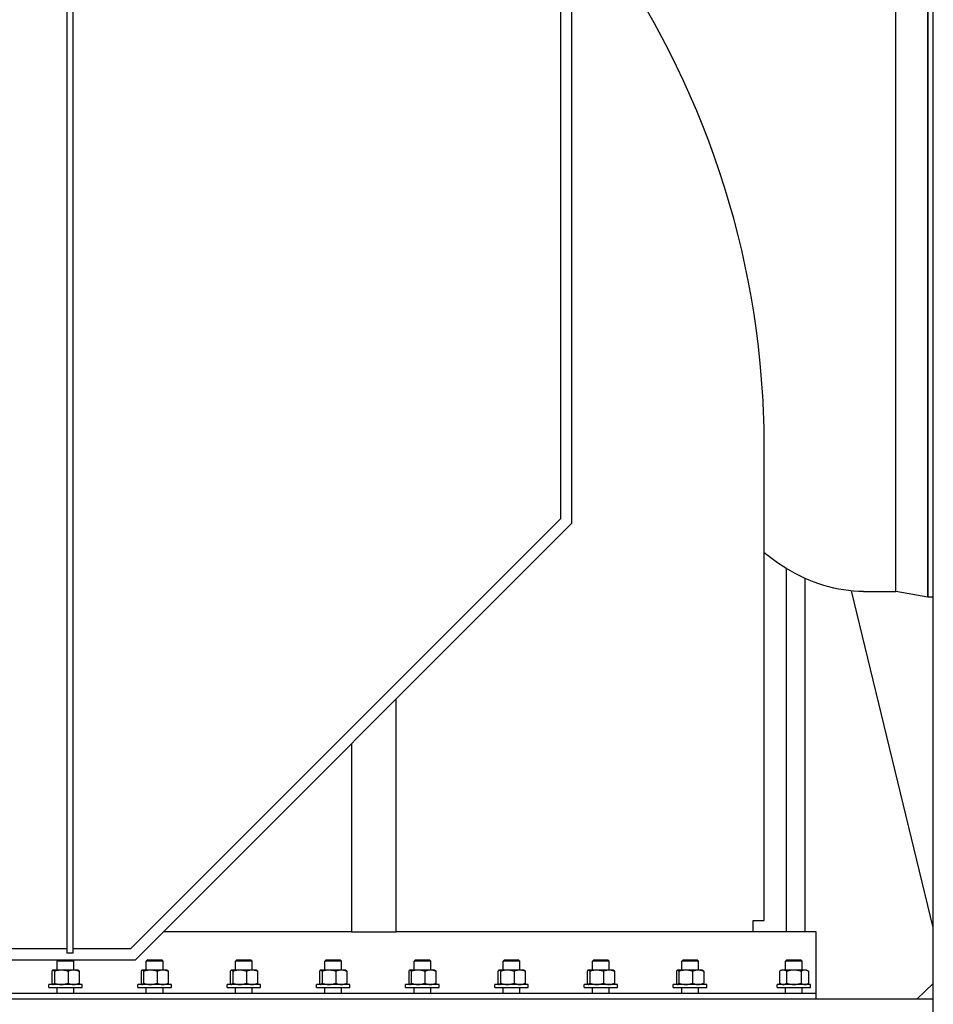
# Model space of a CAD drawing. Header units: inches. Extents: x 36 to 1719, y -84 to 1122.
# Tile 111 of 256: x 708 to 749, y 349 to 393. Entities that reach past the tile are written whole.
import ezdxf

# ---------------------------------------------------------------- set-up
doc = ezdxf.new("R2010")
doc.units = ezdxf.units.IN
doc.header["$LTSCALE"] = 48
doc.header["$MEASUREMENT"] = 0
doc.layers.add('Visible (ANSI)', color=7, linetype='Continuous', lineweight=30)

msp = doc.modelspace()

# ---------------------------------------------------------------- linework, layer by layer
at = {"layer": 'Visible (ANSI)'}
for p, q in [((748.91768, 253.24393), (748.91768, 416.10943)), ((732.71568, 370.23393), (732.71568, 414.42193)), ((748.66966, 410.92193), (748.66966, 366.92193)), ((748.66966, 366.92193), (748.66966, 410.92193)), ((747.23253, 367.17193), (747.23253, 410.67193)), ((747.23253, 367.17193), (747.23253, 410.67193)), ((732.21568, 370.44103), (732.21568, 395.99487)), ((710.09068, 350.9577), (710.09068, 395.75954)), ((710.34068, 395.75954), (710.34068, 350.9577)), ((741.34068, 352.42193), (741.34068, 373.63033)), ((712.94658, 351.17193), (732.21568, 370.44103)), ((713.15368, 350.67193), (732.71568, 370.23393)), ((742.31656, 368.20884), (742.31656, 351.92193)), ((743.15656, 367.76079), (743.15656, 351.92193)), ((748.91768, 352.1134), (745.25192, 367.19632)), ((745.79268, 367.17193), (747.23253, 367.17193)), ((748.66966, 366.92193), (747.23253, 367.17193)), ((748.91768, 366.92193), (748.66966, 366.92193)), ((724.84068, 351.92193), (724.84068, 362.35893)), ((722.84068, 360.35893), (722.84068, 351.92193)), ((740.84068, 351.92193), (740.84068, 352.42193)), ((740.84068, 352.42193), (741.34068, 352.42193)), ((722.84068, 351.92193), (714.40368, 351.92193)), ((722.84068, 351.92193), (724.84068, 351.92193)), ((743.66138, 351.92193), (724.84068, 351.92193)), ((743.66138, 349.17193), (743.66138, 351.92193)), ((688.59068, 351.17193), (710.09068, 351.17193)), ((710.34068, 350.9577), (710.09068, 350.9577)), ((710.34068, 351.17193), (712.94658, 351.17193)), ((685.52768, 350.67193), (713.15368, 350.67193)), ((709.69778, 350.67193), (709.63643, 350.61242)), ((709.63643, 350.20353), (709.63643, 350.61242)), ((710.38643, 350.61242), (709.63643, 350.61242)), ((710.32509, 350.67193), (710.38643, 350.61242)), ((710.38643, 350.20353), (710.38643, 350.61242)), ((713.69778, 350.67193), (713.63643, 350.61242)), ((713.63643, 350.20353), (713.63643, 350.61242)), ((714.38643, 350.61242), (713.63643, 350.61242)), ((713.69778, 350.67193), (714.32509, 350.67193)), ((714.32509, 350.67193), (714.38643, 350.61242)), ((714.38643, 350.20353), (714.38643, 350.61242)), ((717.69778, 350.67193), (717.63643, 350.61242)), ((717.63643, 350.20353), (717.63643, 350.61242)), ((718.38643, 350.61242), (717.63643, 350.61242)), ((717.69778, 350.67193), (718.32509, 350.67193)), ((718.32509, 350.67193), (718.38643, 350.61242)), ((718.38643, 350.20353), (718.38643, 350.61242)), ((721.69778, 350.67193), (721.63643, 350.61242)), ((721.63643, 350.20353), (721.63643, 350.61242)), ((722.38643, 350.61242), (721.63643, 350.61242)), ((721.69778, 350.67193), (722.32509, 350.67193)), ((722.32509, 350.67193), (722.38643, 350.61242)), ((722.38643, 350.20353), (722.38643, 350.61242)), ((725.69778, 350.67193), (725.63643, 350.61242)), ((725.63643, 350.20353), (725.63643, 350.61242)), ((726.38643, 350.61242), (725.63643, 350.61242)), ((725.69778, 350.67193), (726.32509, 350.67193)), ((726.32509, 350.67193), (726.38643, 350.61242)), ((726.38643, 350.20353), (726.38643, 350.61242)), ((729.69778, 350.67193), (729.63643, 350.61242)), ((729.63643, 350.20353), (729.63643, 350.61242)), ((730.38643, 350.61242), (729.63643, 350.61242)), ((729.69778, 350.67193), (730.32509, 350.67193)), ((730.32509, 350.67193), (730.38643, 350.61242)), ((730.38643, 350.20353), (730.38643, 350.61242)), ((733.69778, 350.67193), (733.63643, 350.61242)), ((733.63643, 350.20353), (733.63643, 350.61242)), ((734.38643, 350.61242), (733.63643, 350.61242)), ((733.69778, 350.67193), (734.32509, 350.67193)), ((734.32509, 350.67193), (734.38643, 350.61242)), ((734.38643, 350.20353), (734.38643, 350.61242)), ((737.69778, 350.67193), (737.63643, 350.61242)), ((737.63643, 350.20353), (737.63643, 350.61242)), ((738.38643, 350.61242), (737.63643, 350.61242)), ((737.69778, 350.67193), (738.32509, 350.67193)), ((738.32509, 350.67193), (738.38643, 350.61242)), ((738.38643, 350.20353), (738.38643, 350.61242)), ((742.35403, 350.67193), (742.29268, 350.61242)), ((742.29268, 350.20353), (742.29268, 350.61242)), ((743.04268, 350.61242), (742.29268, 350.61242)), ((742.35403, 350.67193), (742.98134, 350.67193)), ((742.98134, 350.67193), (743.04268, 350.61242)), ((743.04268, 350.20353), (743.04268, 350.61242)), ((709.40046, 350.15329), (709.40046, 349.61277)), ((709.44893, 350.20353), (709.43997, 350.19835)), ((709.45775, 350.20353), (709.44893, 350.20353)), ((709.82053, 350.20353), (709.45775, 350.20353)), ((709.51504, 350.15329), (709.51504, 349.61277)), ((710.37421, 350.20353), (709.82053, 350.20353)), ((710.12601, 350.15329), (710.12601, 349.61277)), ((710.57393, 350.20353), (710.37421, 350.20353)), ((710.57393, 350.20353), (710.58289, 350.19835)), ((710.6224, 350.15329), (710.6224, 349.61277)), ((713.40046, 350.15329), (713.40046, 349.61277)), ((713.44893, 350.20353), (713.43997, 350.19835)), ((713.45775, 350.20353), (713.44893, 350.20353)), ((713.82053, 350.20353), (713.45775, 350.20353)), ((713.51504, 350.15329), (713.51504, 349.61277)), ((714.37421, 350.20353), (713.82053, 350.20353)), ((714.12601, 350.15329), (714.12601, 349.61277)), ((714.57393, 350.20353), (714.37421, 350.20353)), ((714.57393, 350.20353), (714.58289, 350.19835)), ((714.6224, 350.15329), (714.6224, 349.61277)), ((717.40046, 350.15329), (717.40046, 349.61277)), ((717.44893, 350.20353), (717.43997, 350.19835)), ((717.45775, 350.20353), (717.44893, 350.20353)), ((717.82053, 350.20353), (717.45775, 350.20353)), ((717.51504, 350.15329), (717.51504, 349.61277)), ((718.37421, 350.20353), (717.82053, 350.20353)), ((718.12601, 350.15329), (718.12601, 349.61277)), ((718.57393, 350.20353), (718.37421, 350.20353)), ((718.57393, 350.20353), (718.58289, 350.19835)), ((718.6224, 350.15329), (718.6224, 349.61277)), ((721.40046, 350.15329), (721.40046, 349.61277)), ((721.44893, 350.20353), (721.43997, 350.19835)), ((721.45775, 350.20353), (721.44893, 350.20353)), ((721.82053, 350.20353), (721.45775, 350.20353)), ((721.51504, 350.15329), (721.51504, 349.61277)), ((722.37421, 350.20353), (721.82053, 350.20353)), ((722.12601, 350.15329), (722.12601, 349.61277)), ((722.57393, 350.20353), (722.37421, 350.20353)), ((722.57393, 350.20353), (722.58289, 350.19835)), ((722.6224, 350.15329), (722.6224, 349.61277)), ((725.40046, 350.15329), (725.40046, 349.61277)), ((725.44893, 350.20353), (725.43997, 350.19835)), ((725.45775, 350.20353), (725.44893, 350.20353)), ((725.82053, 350.20353), (725.45775, 350.20353)), ((725.51504, 350.15329), (725.51504, 349.61277)), ((726.37421, 350.20353), (725.82053, 350.20353)), ((726.12601, 350.15329), (726.12601, 349.61277)), ((726.57393, 350.20353), (726.37421, 350.20353)), ((726.57393, 350.20353), (726.58289, 350.19835)), ((726.6224, 350.15329), (726.6224, 349.61277)), ((729.40046, 350.15329), (729.40046, 349.61277)), ((729.44893, 350.20353), (729.43997, 350.19835)), ((729.45775, 350.20353), (729.44893, 350.20353)), ((729.82053, 350.20353), (729.45775, 350.20353)), ((729.51504, 350.15329), (729.51504, 349.61277)), ((730.37421, 350.20353), (729.82053, 350.20353)), ((730.12601, 350.15329), (730.12601, 349.61277)), ((730.57393, 350.20353), (730.37421, 350.20353)), ((730.57393, 350.20353), (730.58289, 350.19835)), ((730.6224, 350.15329), (730.6224, 349.61277)), ((733.40046, 350.15329), (733.40046, 349.61277)), ((733.44893, 350.20353), (733.43997, 350.19835)), ((733.45775, 350.20353), (733.44893, 350.20353)), ((733.82053, 350.20353), (733.45775, 350.20353)), ((733.51504, 350.15329), (733.51504, 349.61277)), ((734.37421, 350.20353), (733.82053, 350.20353)), ((734.12601, 350.15329), (734.12601, 349.61277)), ((734.57393, 350.20353), (734.37421, 350.20353)), ((734.57393, 350.20353), (734.58289, 350.19835)), ((734.6224, 350.15329), (734.6224, 349.61277)), ((737.40046, 350.15329), (737.40046, 349.61277)), ((737.44893, 350.20353), (737.43997, 350.19835)), ((737.45775, 350.20353), (737.44893, 350.20353)), ((737.82053, 350.20353), (737.45775, 350.20353)), ((737.51504, 350.15329), (737.51504, 349.61277)), ((738.37421, 350.20353), (737.82053, 350.20353)), ((738.12601, 350.15329), (738.12601, 349.61277)), ((738.57393, 350.20353), (738.37421, 350.20353)), ((738.57393, 350.20353), (738.58289, 350.19835)), ((738.6224, 350.15329), (738.6224, 349.61277)), ((742.10518, 350.20353), (742.01816, 350.15329)), ((742.01816, 350.15329), (742.01816, 349.61277)), ((742.18054, 350.20353), (742.10518, 350.20353)), ((742.66768, 350.20353), (742.18054, 350.20353)), ((742.34292, 350.15329), (742.34292, 349.61277)), ((743.15482, 350.20353), (742.66768, 350.20353)), ((742.99244, 350.15329), (742.99244, 349.61277)), ((743.23018, 350.20353), (743.15482, 350.20353)), ((743.23018, 350.20353), (743.3172, 350.15329)), ((743.3172, 350.15329), (743.3172, 349.61277)), ((709.26143, 349.42193), (709.26143, 349.56253)), ((710.76143, 349.56253), (709.26143, 349.56253)), ((709.44893, 349.56253), (709.43997, 349.5677)), ((710.57393, 349.56253), (710.58289, 349.5677)), ((710.76143, 349.42193), (710.76143, 349.56253)), ((713.26143, 349.42193), (713.26143, 349.56253)), ((714.76143, 349.56253), (713.26143, 349.56253)), ((713.44893, 349.56253), (713.43997, 349.5677)), ((714.57393, 349.56253), (714.58289, 349.5677)), ((714.76143, 349.42193), (714.76143, 349.56253)), ((717.26143, 349.42193), (717.26143, 349.56253)), ((718.76143, 349.56253), (717.26143, 349.56253)), ((717.44893, 349.56253), (717.43997, 349.5677)), ((718.57393, 349.56253), (718.58289, 349.5677)), ((718.76143, 349.42193), (718.76143, 349.56253)), ((721.26143, 349.42193), (721.26143, 349.56253)), ((722.76143, 349.56253), (721.26143, 349.56253)), ((721.44893, 349.56253), (721.43997, 349.5677)), ((722.57393, 349.56253), (722.58289, 349.5677)), ((722.76143, 349.42193), (722.76143, 349.56253)), ((725.26143, 349.42193), (725.26143, 349.56253)), ((726.76143, 349.56253), (725.26143, 349.56253)), ((725.44893, 349.56253), (725.43997, 349.5677)), ((726.57393, 349.56253), (726.58289, 349.5677)), ((726.76143, 349.42193), (726.76143, 349.56253)), ((729.26143, 349.42193), (729.26143, 349.56253)), ((730.76143, 349.56253), (729.26143, 349.56253)), ((729.44893, 349.56253), (729.43997, 349.5677)), ((730.57393, 349.56253), (730.58289, 349.5677)), ((730.76143, 349.42193), (730.76143, 349.56253)), ((733.26143, 349.42193), (733.26143, 349.56253)), ((734.76143, 349.56253), (733.26143, 349.56253)), ((733.44893, 349.56253), (733.43997, 349.5677)), ((734.57393, 349.56253), (734.58289, 349.5677)), ((734.76143, 349.42193), (734.76143, 349.56253)), ((737.26143, 349.42193), (737.26143, 349.56253)), ((738.76143, 349.56253), (737.26143, 349.56253)), ((737.44893, 349.56253), (737.43997, 349.5677)), ((738.57393, 349.56253), (738.58289, 349.5677)), ((738.76143, 349.42193), (738.76143, 349.56253)), ((741.91768, 349.42193), (741.91768, 349.56253)), ((743.41768, 349.56253), (741.91768, 349.56253)), ((742.10518, 349.56253), (742.01816, 349.61277)), ((743.23018, 349.56253), (743.3172, 349.61277)), ((743.41768, 349.42193), (743.41768, 349.56253)), ((748.91768, 349.61054), (748.19254, 348.92193)), ((696.84068, 349.17193), (743.66138, 349.17193)), ((709.26143, 349.42193), (710.76143, 349.42193)), ((709.63643, 349.17193), (709.63643, 349.42193)), ((710.38643, 349.17193), (710.38643, 349.42193)), ((713.26143, 349.42193), (714.76143, 349.42193)), ((713.63643, 349.17193), (713.63643, 349.42193)), ((714.38643, 349.17193), (714.38643, 349.42193)), ((717.26143, 349.42193), (718.76143, 349.42193)), ((717.63643, 349.17193), (717.63643, 349.42193)), ((718.38643, 349.17193), (718.38643, 349.42193)), ((721.26143, 349.42193), (722.76143, 349.42193)), ((721.63643, 349.17193), (721.63643, 349.42193)), ((722.38643, 349.17193), (722.38643, 349.42193)), ((725.26143, 349.42193), (726.76143, 349.42193)), ((725.63643, 349.17193), (725.63643, 349.42193)), ((726.38643, 349.17193), (726.38643, 349.42193)), ((729.26143, 349.42193), (730.76143, 349.42193)), ((729.63643, 349.17193), (729.63643, 349.42193)), ((730.38643, 349.17193), (730.38643, 349.42193)), ((733.26143, 349.42193), (734.76143, 349.42193)), ((733.63643, 349.17193), (733.63643, 349.42193)), ((734.38643, 349.17193), (734.38643, 349.42193)), ((737.26143, 349.42193), (738.76143, 349.42193)), ((737.63643, 349.17193), (737.63643, 349.42193)), ((738.38643, 349.17193), (738.38643, 349.42193)), ((741.91768, 349.42193), (743.41768, 349.42193)), ((742.29268, 349.17193), (742.29268, 349.42193)), ((743.04268, 349.17193), (743.04268, 349.42193)), ((743.66138, 348.92193), (743.66138, 349.17193)), ((684.16768, 348.92193), (748.91768, 348.92193))]:
    msp.add_line(p, q, dxfattribs=at)
for centre, radius, start, end in [((702.22513, 373.6184), 39.11602, 4.47725, 38.786079), ((702.3774, 373.63033), 38.96328, 0, 4.47725)]:
    msp.add_arc(centre, radius, start, end, dxfattribs=at)
msp.add_open_spline([(745.79268, 367.17193), (745.19429, 367.17193), (744.59618, 367.26208), (743.4264, 367.6147), (742.85484, 367.87676), (741.97535, 368.41932), (741.65395, 368.64973), (741.34068, 368.90614)], degree=3, knots=[0, 0, 0, 0, 0.14959797, 0.14959797, 0.29919594, 0.29919594, 0.388454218, 0.388454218, 0.388454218, 0.388454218], dxfattribs=at)
for points, weights in [([(709.45775, 350.20353), (709.43116, 350.20353), (709.40046, 350.15329)], [1, 1.0379548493, 1]), ([(709.51504, 350.15329), (709.48434, 350.20353), (709.45775, 350.20353)], [1, 1.0379548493, 1]), ([(709.82053, 350.20353), (709.67875, 350.20353), (709.51504, 350.15329)], [1, 1.0379548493, 1]), ([(710.12601, 350.15329), (709.9623, 350.20353), (709.82053, 350.20353)], [1, 1.0379548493, 1]), ([(710.37421, 350.20353), (710.25902, 350.20353), (710.12601, 350.15329)], [1, 1.0379548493, 1]), ([(710.6224, 350.15329), (710.48939, 350.20353), (710.37421, 350.20353)], [1, 1.0379548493, 1]), ([(710.58289, 350.19835), (710.60138, 350.18768), (710.6224, 350.15329)], [1.0166147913, 1.02567344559, 1]), ([(713.45775, 350.20353), (713.43116, 350.20353), (713.40046, 350.15329)], [1, 1.0379548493, 1]), ([(713.51504, 350.15329), (713.48434, 350.20353), (713.45775, 350.20353)], [1, 1.0379548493, 1]), ([(713.82053, 350.20353), (713.67875, 350.20353), (713.51504, 350.15329)], [1, 1.0379548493, 1]), ([(714.12601, 350.15329), (713.9623, 350.20353), (713.82053, 350.20353)], [1, 1.0379548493, 1]), ([(714.37421, 350.20353), (714.25902, 350.20353), (714.12601, 350.15329)], [1, 1.0379548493, 1]), ([(714.6224, 350.15329), (714.48939, 350.20353), (714.37421, 350.20353)], [1, 1.0379548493, 1]), ([(714.58289, 350.19835), (714.60138, 350.18768), (714.6224, 350.15329)], [1.0166147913, 1.02567344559, 1]), ([(717.45775, 350.20353), (717.43116, 350.20353), (717.40046, 350.15329)], [1, 1.0379548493, 1]), ([(717.51504, 350.15329), (717.48434, 350.20353), (717.45775, 350.20353)], [1, 1.0379548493, 1]), ([(717.82053, 350.20353), (717.67875, 350.20353), (717.51504, 350.15329)], [1, 1.0379548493, 1]), ([(718.12601, 350.15329), (717.9623, 350.20353), (717.82053, 350.20353)], [1, 1.0379548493, 1]), ([(718.37421, 350.20353), (718.25902, 350.20353), (718.12601, 350.15329)], [1, 1.0379548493, 1]), ([(718.6224, 350.15329), (718.48939, 350.20353), (718.37421, 350.20353)], [1, 1.0379548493, 1]), ([(718.58289, 350.19835), (718.60138, 350.18768), (718.6224, 350.15329)], [1.0166147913, 1.02567344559, 1]), ([(721.45775, 350.20353), (721.43116, 350.20353), (721.40046, 350.15329)], [1, 1.0379548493, 1]), ([(721.51504, 350.15329), (721.48434, 350.20353), (721.45775, 350.20353)], [1, 1.0379548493, 1]), ([(721.82053, 350.20353), (721.67875, 350.20353), (721.51504, 350.15329)], [1, 1.0379548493, 1]), ([(722.12601, 350.15329), (721.9623, 350.20353), (721.82053, 350.20353)], [1, 1.0379548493, 1]), ([(722.37421, 350.20353), (722.25902, 350.20353), (722.12601, 350.15329)], [1, 1.0379548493, 1]), ([(722.6224, 350.15329), (722.48939, 350.20353), (722.37421, 350.20353)], [1, 1.0379548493, 1]), ([(722.58289, 350.19835), (722.60138, 350.18768), (722.6224, 350.15329)], [1.0166147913, 1.02567344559, 1]), ([(725.45775, 350.20353), (725.43116, 350.20353), (725.40046, 350.15329)], [1, 1.0379548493, 1]), ([(725.51504, 350.15329), (725.48434, 350.20353), (725.45775, 350.20353)], [1, 1.0379548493, 1]), ([(725.82053, 350.20353), (725.67875, 350.20353), (725.51504, 350.15329)], [1, 1.0379548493, 1]), ([(726.12601, 350.15329), (725.9623, 350.20353), (725.82053, 350.20353)], [1, 1.0379548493, 1]), ([(726.37421, 350.20353), (726.25902, 350.20353), (726.12601, 350.15329)], [1, 1.0379548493, 1]), ([(726.6224, 350.15329), (726.48939, 350.20353), (726.37421, 350.20353)], [1, 1.0379548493, 1]), ([(726.58289, 350.19835), (726.60138, 350.18768), (726.6224, 350.15329)], [1.0166147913, 1.02567344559, 1]), ([(729.45775, 350.20353), (729.43116, 350.20353), (729.40046, 350.15329)], [1, 1.0379548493, 1]), ([(729.51504, 350.15329), (729.48434, 350.20353), (729.45775, 350.20353)], [1, 1.0379548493, 1]), ([(729.82053, 350.20353), (729.67875, 350.20353), (729.51504, 350.15329)], [1, 1.0379548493, 1]), ([(730.12601, 350.15329), (729.9623, 350.20353), (729.82053, 350.20353)], [1, 1.0379548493, 1]), ([(730.37421, 350.20353), (730.25902, 350.20353), (730.12601, 350.15329)], [1, 1.0379548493, 1]), ([(730.6224, 350.15329), (730.48939, 350.20353), (730.37421, 350.20353)], [1, 1.0379548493, 1]), ([(730.58289, 350.19835), (730.60138, 350.18768), (730.6224, 350.15329)], [1.0166147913, 1.02567344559, 1]), ([(733.45775, 350.20353), (733.43116, 350.20353), (733.40046, 350.15329)], [1, 1.0379548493, 1]), ([(733.51504, 350.15329), (733.48434, 350.20353), (733.45775, 350.20353)], [1, 1.0379548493, 1]), ([(733.82053, 350.20353), (733.67875, 350.20353), (733.51504, 350.15329)], [1, 1.0379548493, 1]), ([(734.12601, 350.15329), (733.9623, 350.20353), (733.82053, 350.20353)], [1, 1.0379548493, 1]), ([(734.37421, 350.20353), (734.25902, 350.20353), (734.12601, 350.15329)], [1, 1.0379548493, 1]), ([(734.6224, 350.15329), (734.48939, 350.20353), (734.37421, 350.20353)], [1, 1.0379548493, 1]), ([(734.58289, 350.19835), (734.60138, 350.18768), (734.6224, 350.15329)], [1.0166147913, 1.02567344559, 1]), ([(737.45775, 350.20353), (737.43116, 350.20353), (737.40046, 350.15329)], [1, 1.0379548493, 1]), ([(737.51504, 350.15329), (737.48434, 350.20353), (737.45775, 350.20353)], [1, 1.0379548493, 1]), ([(737.82053, 350.20353), (737.67875, 350.20353), (737.51504, 350.15329)], [1, 1.0379548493, 1]), ([(738.12601, 350.15329), (737.9623, 350.20353), (737.82053, 350.20353)], [1, 1.0379548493, 1]), ([(738.37421, 350.20353), (738.25902, 350.20353), (738.12601, 350.15329)], [1, 1.0379548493, 1]), ([(738.6224, 350.15329), (738.48939, 350.20353), (738.37421, 350.20353)], [1, 1.0379548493, 1]), ([(738.58289, 350.19835), (738.60138, 350.18768), (738.6224, 350.15329)], [1.0166147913, 1.02567344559, 1]), ([(742.18054, 350.20353), (742.10518, 350.20353), (742.01816, 350.15329)], [1, 1.0379548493, 1]), ([(742.34292, 350.15329), (742.2559, 350.20353), (742.18054, 350.20353)], [1, 1.0379548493, 1]), ([(742.66768, 350.20353), (742.51696, 350.20353), (742.34292, 350.15329)], [1, 1.0379548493, 1]), ([(742.99244, 350.15329), (742.8184, 350.20353), (742.66768, 350.20353)], [1, 1.0379548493, 1]), ([(743.15482, 350.20353), (743.07946, 350.20353), (742.99244, 350.15329)], [1, 1.0379548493, 1]), ([(743.3172, 350.15329), (743.23018, 350.20353), (743.15482, 350.20353)], [1, 1.0379548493, 1]), ([(709.40046, 349.61277), (709.43116, 349.56253), (709.45775, 349.56253)], [1, 1.0379548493, 1]), ([(709.45775, 349.56253), (709.48434, 349.56253), (709.51504, 349.61277)], [1, 1.0379548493, 1]), ([(709.51504, 349.61277), (709.67875, 349.56253), (709.82053, 349.56253)], [1, 1.0379548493, 1]), ([(709.82053, 349.56253), (709.9623, 349.56253), (710.12601, 349.61277)], [1, 1.0379548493, 1]), ([(710.12601, 349.61277), (710.25902, 349.56253), (710.37421, 349.56253)], [1, 1.0379548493, 1]), ([(710.37421, 349.56253), (710.48939, 349.56253), (710.6224, 349.61277)], [1, 1.0379548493, 1]), ([(710.6224, 349.61277), (710.60138, 349.57838), (710.58289, 349.5677)], [1, 1.02567344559, 1.0166147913]), ([(713.40046, 349.61277), (713.43116, 349.56253), (713.45775, 349.56253)], [1, 1.0379548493, 1]), ([(713.45775, 349.56253), (713.48434, 349.56253), (713.51504, 349.61277)], [1, 1.0379548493, 1]), ([(713.51504, 349.61277), (713.67875, 349.56253), (713.82053, 349.56253)], [1, 1.0379548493, 1]), ([(713.82053, 349.56253), (713.9623, 349.56253), (714.12601, 349.61277)], [1, 1.0379548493, 1]), ([(714.12601, 349.61277), (714.25902, 349.56253), (714.37421, 349.56253)], [1, 1.0379548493, 1]), ([(714.37421, 349.56253), (714.48939, 349.56253), (714.6224, 349.61277)], [1, 1.0379548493, 1]), ([(714.6224, 349.61277), (714.60138, 349.57838), (714.58289, 349.5677)], [1, 1.02567344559, 1.0166147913]), ([(717.40046, 349.61277), (717.43116, 349.56253), (717.45775, 349.56253)], [1, 1.0379548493, 1]), ([(717.45775, 349.56253), (717.48434, 349.56253), (717.51504, 349.61277)], [1, 1.0379548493, 1]), ([(717.51504, 349.61277), (717.67875, 349.56253), (717.82053, 349.56253)], [1, 1.0379548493, 1]), ([(717.82053, 349.56253), (717.9623, 349.56253), (718.12601, 349.61277)], [1, 1.0379548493, 1]), ([(718.12601, 349.61277), (718.25902, 349.56253), (718.37421, 349.56253)], [1, 1.0379548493, 1]), ([(718.37421, 349.56253), (718.48939, 349.56253), (718.6224, 349.61277)], [1, 1.0379548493, 1]), ([(718.6224, 349.61277), (718.60138, 349.57838), (718.58289, 349.5677)], [1, 1.02567344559, 1.0166147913]), ([(721.40046, 349.61277), (721.43116, 349.56253), (721.45775, 349.56253)], [1, 1.0379548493, 1]), ([(721.45775, 349.56253), (721.48434, 349.56253), (721.51504, 349.61277)], [1, 1.0379548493, 1]), ([(721.51504, 349.61277), (721.67875, 349.56253), (721.82053, 349.56253)], [1, 1.0379548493, 1]), ([(721.82053, 349.56253), (721.9623, 349.56253), (722.12601, 349.61277)], [1, 1.0379548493, 1]), ([(722.12601, 349.61277), (722.25902, 349.56253), (722.37421, 349.56253)], [1, 1.0379548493, 1]), ([(722.37421, 349.56253), (722.48939, 349.56253), (722.6224, 349.61277)], [1, 1.0379548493, 1]), ([(722.6224, 349.61277), (722.60138, 349.57838), (722.58289, 349.5677)], [1, 1.02567344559, 1.0166147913]), ([(725.40046, 349.61277), (725.43116, 349.56253), (725.45775, 349.56253)], [1, 1.0379548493, 1]), ([(725.45775, 349.56253), (725.48434, 349.56253), (725.51504, 349.61277)], [1, 1.0379548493, 1]), ([(725.51504, 349.61277), (725.67875, 349.56253), (725.82053, 349.56253)], [1, 1.0379548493, 1]), ([(725.82053, 349.56253), (725.9623, 349.56253), (726.12601, 349.61277)], [1, 1.0379548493, 1]), ([(726.12601, 349.61277), (726.25902, 349.56253), (726.37421, 349.56253)], [1, 1.0379548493, 1]), ([(726.37421, 349.56253), (726.48939, 349.56253), (726.6224, 349.61277)], [1, 1.0379548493, 1]), ([(726.6224, 349.61277), (726.60138, 349.57838), (726.58289, 349.5677)], [1, 1.02567344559, 1.0166147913]), ([(729.40046, 349.61277), (729.43116, 349.56253), (729.45775, 349.56253)], [1, 1.0379548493, 1]), ([(729.45775, 349.56253), (729.48434, 349.56253), (729.51504, 349.61277)], [1, 1.0379548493, 1]), ([(729.51504, 349.61277), (729.67875, 349.56253), (729.82053, 349.56253)], [1, 1.0379548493, 1]), ([(729.82053, 349.56253), (729.9623, 349.56253), (730.12601, 349.61277)], [1, 1.0379548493, 1]), ([(730.12601, 349.61277), (730.25902, 349.56253), (730.37421, 349.56253)], [1, 1.0379548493, 1]), ([(730.37421, 349.56253), (730.48939, 349.56253), (730.6224, 349.61277)], [1, 1.0379548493, 1]), ([(730.6224, 349.61277), (730.60138, 349.57838), (730.58289, 349.5677)], [1, 1.02567344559, 1.0166147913]), ([(733.40046, 349.61277), (733.43116, 349.56253), (733.45775, 349.56253)], [1, 1.0379548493, 1]), ([(733.45775, 349.56253), (733.48434, 349.56253), (733.51504, 349.61277)], [1, 1.0379548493, 1]), ([(733.51504, 349.61277), (733.67875, 349.56253), (733.82053, 349.56253)], [1, 1.0379548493, 1]), ([(733.82053, 349.56253), (733.9623, 349.56253), (734.12601, 349.61277)], [1, 1.0379548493, 1]), ([(734.12601, 349.61277), (734.25902, 349.56253), (734.37421, 349.56253)], [1, 1.0379548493, 1]), ([(734.37421, 349.56253), (734.48939, 349.56253), (734.6224, 349.61277)], [1, 1.0379548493, 1]), ([(734.6224, 349.61277), (734.60138, 349.57838), (734.58289, 349.5677)], [1, 1.02567344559, 1.0166147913]), ([(737.40046, 349.61277), (737.43116, 349.56253), (737.45775, 349.56253)], [1, 1.0379548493, 1]), ([(737.45775, 349.56253), (737.48434, 349.56253), (737.51504, 349.61277)], [1, 1.0379548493, 1]), ([(737.51504, 349.61277), (737.67875, 349.56253), (737.82053, 349.56253)], [1, 1.0379548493, 1]), ([(737.82053, 349.56253), (737.9623, 349.56253), (738.12601, 349.61277)], [1, 1.0379548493, 1]), ([(738.12601, 349.61277), (738.25902, 349.56253), (738.37421, 349.56253)], [1, 1.0379548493, 1]), ([(738.37421, 349.56253), (738.48939, 349.56253), (738.6224, 349.61277)], [1, 1.0379548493, 1]), ([(738.6224, 349.61277), (738.60138, 349.57838), (738.58289, 349.5677)], [1, 1.02567344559, 1.0166147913]), ([(742.01816, 349.61277), (742.10518, 349.56253), (742.18054, 349.56253)], [1, 1.0379548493, 1]), ([(742.18054, 349.56253), (742.2559, 349.56253), (742.34292, 349.61277)], [1, 1.0379548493, 1]), ([(742.34292, 349.61277), (742.51696, 349.56253), (742.66768, 349.56253)], [1, 1.0379548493, 1]), ([(742.66768, 349.56253), (742.8184, 349.56253), (742.99244, 349.61277)], [1, 1.0379548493, 1]), ([(742.99244, 349.61277), (743.07946, 349.56253), (743.15482, 349.56253)], [1, 1.0379548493, 1]), ([(743.15482, 349.56253), (743.23018, 349.56253), (743.3172, 349.61277)], [1, 1.0379548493, 1])]:
    msp.add_rational_spline(points, weights, degree=2, dxfattribs=at)

doc.saveas('drawing.dxf')
